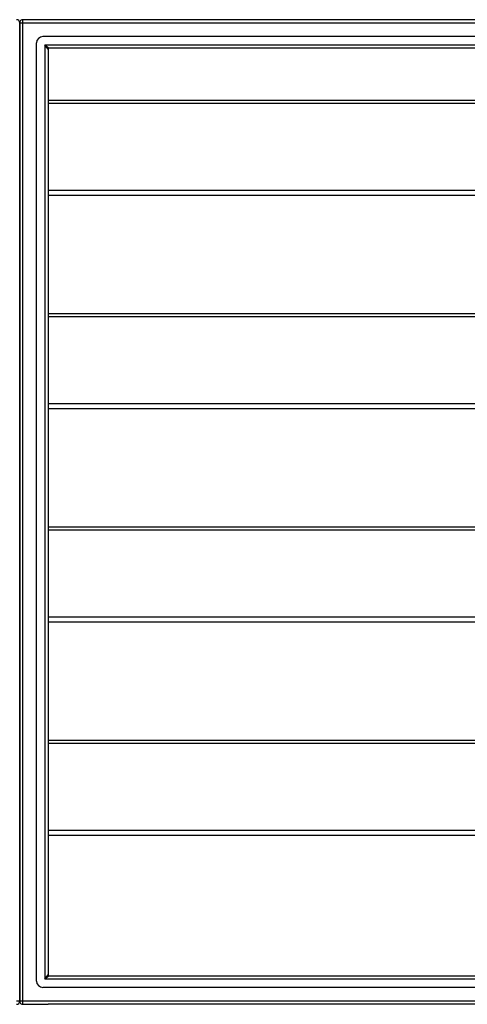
# Model space of a CAD drawing. Header units: inches. Extents: x 96 to 240, y 71 to 103.
# Tile 44 of 77: x 168 to 182, y 72 to 102. Entities that reach past the tile are written whole.
import ezdxf

# ---------------------------------------------------------------- set-up
doc = ezdxf.new("R2010")
doc.units = ezdxf.units.IN
doc.header["$MEASUREMENT"] = 0
doc.layers.add('Visible Edges(ANSI)', color=7, linetype='Continuous', lineweight=25)
doc.layers.add('Visible Tangent Edges(ANSI)', color=7, linetype='Continuous', lineweight=25)

msp = doc.modelspace()

# ---------------------------------------------------------------- linework, layer by layer
at = {"layer": 'Visible Edges(ANSI)'}
for p, q in [((168.108, 101.328), (168.108, 102.103)), ((168.108, 102.103), (168.108, 101.328)), ((240.009, 102.202), (168.207, 102.202)), ((168.619, 72.911), (168.619, 101.493)), ((239.399, 101.69), (168.816, 101.69)), ((168.108, 101.328), (168.108, 73.076)), ((168.108, 73.076), (168.108, 101.328)), ((168.974, 101.305), (168.974, 73.099)), ((239.211, 101.336), (169.005, 101.336)), ((168.974, 99.75), (238.608, 99.75)), ((238.608, 96.841), (168.974, 96.841)), ((168.974, 93.25), (238.608, 93.25)), ((238.608, 90.341), (168.974, 90.341)), ((168.974, 86.75), (238.608, 86.75)), ((238.608, 83.841), (168.974, 83.841)), ((168.974, 80.25), (238.608, 80.25)), ((238.608, 77.341), (168.974, 77.341)), ((168.108, 72.301), (168.108, 73.076)), ((168.108, 73.076), (168.108, 72.301)), ((169.005, 73.068), (239.211, 73.068)), ((239.399, 72.714), (168.816, 72.714)), ((168.207, 72.202), (168.974, 72.202)), ((240.009, 72.202), (168.974, 72.202))]:
    msp.add_line(p, q, dxfattribs=at)
for centre, radius, start, end in [((168.009, 102.103), 0.099, 0, 90), ((168.207, 102.103), 0.099, 90, 180), ((168.816, 101.493), 0.197, 90, 180), ((169.005, 101.305), 0.031, 90, 180), ((168.816, 72.911), 0.197, 180, 270), ((169.005, 73.099), 0.031, 180, 270), ((168.009, 72.301), 0.099, 270, 0), ((168.207, 72.301), 0.099, 180, 270)]:
    msp.add_arc(centre, radius, start, end, dxfattribs=at)
at = {"layer": 'Visible Tangent Edges(ANSI)'}
for p, q in [((168.108, 102.103), (168.207, 102.103)), ((168.207, 102.103), (168.207, 102.202)), ((168.207, 102.103), (240.009, 102.103)), ((168.207, 72.301), (168.207, 102.103)), ((168.875, 101.435), (169.005, 101.336)), ((168.974, 101.305), (168.875, 101.435)), ((168.875, 101.435), (239.341, 101.435)), ((168.875, 101.435), (168.875, 72.969)), ((168.974, 99.657), (238.608, 99.657)), ((238.608, 96.998), (168.974, 96.998)), ((168.974, 93.157), (238.608, 93.157)), ((238.608, 90.498), (168.974, 90.498)), ((168.974, 86.657), (238.608, 86.657)), ((238.608, 83.998), (168.974, 83.998)), ((168.974, 80.157), (238.608, 80.157)), ((238.608, 77.498), (168.974, 77.498)), ((168.875, 72.969), (168.974, 73.099)), ((169.005, 73.068), (168.875, 72.969)), ((239.341, 72.969), (168.875, 72.969)), ((168.108, 72.301), (168.009, 72.301)), ((168.207, 72.301), (168.108, 72.301)), ((168.207, 72.202), (168.207, 72.301)), ((240.009, 72.301), (168.207, 72.301))]:
    msp.add_line(p, q, dxfattribs=at)

doc.saveas('drawing.dxf')
